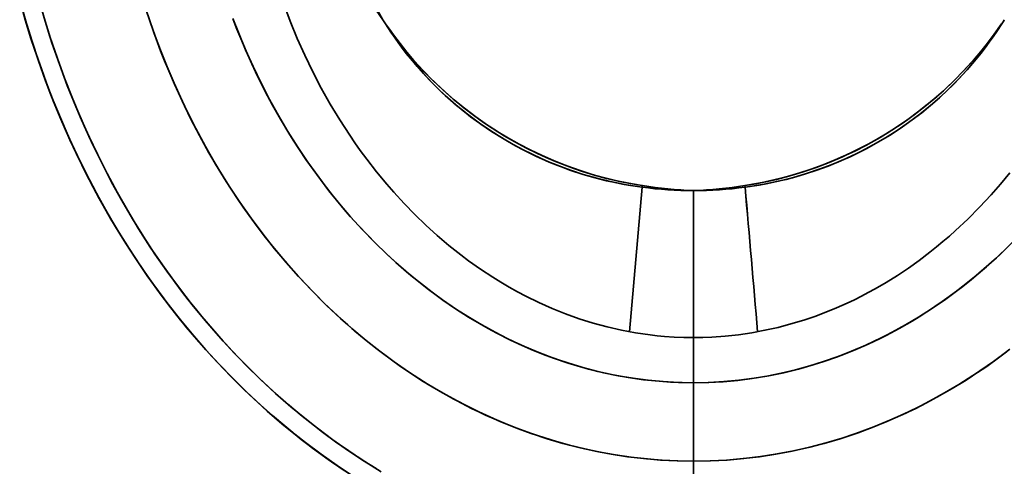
# Model space of a CAD drawing. Extents: x 405 to 1730, y 1 to 1667.
# Tile 3 of 26: x 414 to 678, y 176 to 296. Entities that reach past the tile are written whole.
import ezdxf

# ---------------------------------------------------------------- set-up
doc = ezdxf.new("R2010")
doc.units = 0

msp = doc.modelspace()

# ---------------------------------------------------------------- linework, layer by layer
at = {"color": 7, "lineweight": 35, "ltscale": 0.000262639}
msp.add_line((677.17, 294.71), (677.16, 294.7), dxfattribs=at)
at = {"color": 7, "lineweight": 35, "ltscale": 0.000262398}
msp.add_line((677.17, 294.71), (677.16, 294.7), dxfattribs=at)
at = {"color": 7, "lineweight": 35, "ltscale": 0.010672}
msp.add_line((580.68, 250.82), (580.74, 251.24), dxfattribs=at)
at = {"color": 7, "lineweight": 35, "ltscale": 0.01067}
for p, q in [((580.68, 250.82), (580.74, 251.24)), ((608.32, 250.82), (608.26, 251.24))]:
    msp.add_line(p, q, dxfattribs=at)
at = {"color": 7, "lineweight": 35, "ltscale": 0.010675}
msp.add_line((608.32, 250.82), (608.26, 251.24), dxfattribs=at)
at = {"color": 7, "lineweight": 35}
for p, q in [((580.68, 250.82), (577.32, 212.01)), ((580.68, 250.82), (577.32, 212.01)), ((594.5, 238.57), (594.5, 210.44)), ((594.5, 238.57), (594.5, 210.44)), ((594.5, 230.56), (594.5, 210.44)), ((594.5, 230.56), (594.5, 210.44)), ((594.5, 230.55), (594.5, 210.44)), ((594.5, 230.55), (594.5, 210.44)), ((594.5, 198.3), (594.5, 177.25)), ((594.5, 198.3), (594.5, 177.25)), ((594.5, 198.3), (594.5, 177.25)), ((594.5, 198.3), (594.5, 177.25)), ((594.5, 177.25), (594.5, 150.7)), ((594.5, 150.7), (594.5, 177.25)), ((594.5, 177.25), (594.5, 150.7)), ((594.5, 150.7), (594.5, 177.25))]:
    msp.add_line(p, q, dxfattribs=at)
at = {"color": 7, "lineweight": 35, "ltscale": 0.230134}
msp.add_line((594.5, 249.89), (594.5, 240.68), dxfattribs=at)
msp.add_line((594.5, 249.89), (594.5, 240.68), dxfattribs=at)
at = {"color": 7, "lineweight": 35, "ltscale": 0.230157}
msp.add_line((594.5, 249.89), (594.5, 240.68), dxfattribs=at)
msp.add_line((594.5, 249.89), (594.5, 240.68), dxfattribs=at)
at = {"color": 7, "lineweight": 35, "ltscale": 0.282896}
msp.add_line((594.5, 249.89), (594.5, 238.57), dxfattribs=at)
msp.add_line((594.5, 249.89), (594.5, 238.57), dxfattribs=at)
at = {"color": 7, "lineweight": 35, "ltscale": 0.303318}
msp.add_line((594.5, 210.44), (594.5, 198.3), dxfattribs=at)
msp.add_line((594.5, 210.44), (594.5, 198.3), dxfattribs=at)
msp.add_line((594.5, 210.44), (594.5, 198.3), dxfattribs=at)
msp.add_line((594.5, 210.44), (594.5, 198.3), dxfattribs=at)
at = {"color": 7, "lineweight": 35}
for points in [[(492.4, 351.53), (492.65, 348.5), (492.95, 345.47), (493.43, 341.42), (493.76, 339.12), (494.13, 336.84), (494.49, 334.84), (494.9, 332.85), (495.71, 329.45), (496.53, 326.48), (497.36, 323.81), (498.12, 321.54), (498.94, 319.29), (499.84, 316.99), (500.78, 314.69), (502.24, 311.4), (503.15, 309.48), (504.1, 307.57), (505.09, 305.67), (506.76, 302.67), (508.03, 300.5), (509.36, 298.37), (511.13, 295.8)], [(511.13, 295.8), (509.27, 299.16), (507.55, 302.58), (505.98, 306.06), (505.37, 307.51), (504.41, 309.97), (503.53, 312.45), (502.84, 314.56), (502.19, 316.76), (501.6, 318.96), (500.78, 322.47), (500.39, 324.5), (499.97, 326.98), (499.62, 329.49), (499.2, 333.21), (499.04, 334.95), (498.7, 339.55), (498.53, 342.64), (498.26, 348.8), (498.16, 351.82)], [(413.67, 301.19), (415.22, 295.69), (416.9, 290.22), (418.7, 284.79), (420.62, 279.4), (422.68, 274.07), (424.85, 268.78), (427.16, 263.54), (429.7, 258.12), (432.38, 252.76), (435.2, 247.48), (438.16, 242.27), (441.25, 237.14), (442.85, 234.6), (444.48, 232.09), (447.42, 227.74), (450.46, 223.47), (453.61, 219.27), (456.85, 215.15), (460.2, 211.11), (463.65, 207.15), (467.19, 203.28), (470.84, 199.51), (474.56, 195.85), (478.37, 192.28), (482.28, 188.82), (486.28, 185.47), (490.37, 182.23), (494.55, 179.1), (498.82, 176.08), (503.24, 173.14)], [(413.67, 301.19), (415.22, 295.69), (416.9, 290.22), (418.7, 284.79), (420.62, 279.41), (422.68, 274.07), (424.85, 268.78), (427.16, 263.54), (429.7, 258.12), (432.38, 252.76), (435.2, 247.48), (438.16, 242.27), (441.25, 237.14), (442.85, 234.6), (444.48, 232.09), (447.42, 227.74), (450.46, 223.47), (453.61, 219.27), (456.85, 215.15), (460.2, 211.11), (463.65, 207.15), (467.19, 203.28), (470.84, 199.51), (474.56, 195.85), (478.37, 192.28), (482.28, 188.83), (486.28, 185.47), (490.37, 182.23), (494.55, 179.1), (498.82, 176.08), (503.24, 173.14)], [(418.83, 301.27), (420.51, 295.42), (422.34, 289.61), (424.32, 283.85), (426.44, 278.15), (428.71, 272.5), (430.93, 267.33), (433.28, 262.21), (435.76, 257.16), (438.35, 252.16), (441.07, 247.23), (443.92, 242.37), (446.88, 237.59), (449.97, 232.88), (453.18, 228.26), (456.52, 223.72), (459.97, 219.27), (463.42, 215.06), (466.99, 210.93), (470.66, 206.91), (474.44, 202.99), (478.33, 199.18), (482.33, 195.47), (486.42, 191.88), (490.62, 188.41), (492.76, 186.72), (494.92, 185.07), (498.43, 182.48), (502, 179.99), (505.63, 177.57), (509.32, 175.25)], [(418.83, 301.27), (420.51, 295.42), (422.34, 289.61), (424.32, 283.85), (426.44, 278.15), (428.71, 272.5), (430.93, 267.33), (433.28, 262.21), (435.76, 257.16), (438.35, 252.16), (441.07, 247.23), (443.92, 242.37), (446.88, 237.59), (449.97, 232.88), (453.18, 228.26), (456.52, 223.72), (459.97, 219.27), (463.42, 215.06), (466.99, 210.93), (470.66, 206.91), (474.44, 202.99), (478.33, 199.18), (482.33, 195.47), (486.42, 191.88), (490.62, 188.41), (492.76, 186.72), (494.92, 185.07), (498.43, 182.48), (502, 179.99), (505.63, 177.57), (509.32, 175.25)], [(500.76, 174.74), (496.45, 177.71), (492.23, 180.79), (488.09, 183.99), (484.05, 187.3), (480.09, 190.72), (476.23, 194.24), (472.46, 197.86), (468.79, 201.57), (465.22, 205.38), (461.75, 209.28), (458.37, 213.26), (455.09, 217.32), (451.92, 221.46), (448.85, 225.68), (445.88, 229.97), (443.01, 234.32), (440.25, 238.74), (437.58, 243.22), (435.03, 247.76), (432.57, 252.35), (430.23, 257), (427.98, 261.7), (425.84, 266.44), (423.8, 271.23), (421.87, 276.06), (420.04, 280.93), (418.32, 285.84), (416.7, 290.78), (415.18, 295.75), (413.77, 300.75)], [(500.76, 174.74), (496.45, 177.71), (492.23, 180.79), (488.09, 183.99), (484.05, 187.3), (480.09, 190.72), (476.23, 194.24), (472.46, 197.86), (468.79, 201.57), (465.22, 205.38), (461.75, 209.28), (458.37, 213.26), (455.09, 217.32), (451.92, 221.46), (448.85, 225.68), (445.88, 229.97), (443.01, 234.32), (440.25, 238.74), (437.58, 243.22), (435.03, 247.76), (432.57, 252.35), (430.23, 257), (427.98, 261.7), (425.84, 266.44), (423.8, 271.23), (421.87, 276.06), (420.04, 280.93), (418.32, 285.84), (416.7, 290.78), (415.18, 295.75), (413.77, 300.75)], [(501.68, 174.16), (497.33, 177.11), (493.25, 180.06), (489.24, 183.11), (485.32, 186.26), (481.49, 189.51), (477.67, 192.93), (473.94, 196.44), (470.32, 200.03), (466.79, 203.71), (463.66, 207.14), (460.37, 210.9), (457.15, 214.77), (453.99, 218.77), (450.89, 222.88), (447.9, 227.06), (444.98, 231.34), (442.15, 235.71), (439.41, 240.15), (436.66, 244.87), (434.03, 249.64), (431.53, 254.44), (429.16, 259.25), (426.86, 264.19), (424.7, 269.13), (422.68, 274.05), (420.78, 278.98), (419.57, 282.29), (417.66, 287.86), (415.88, 293.5), (414.22, 299.2)], [(501.68, 174.16), (497.33, 177.11), (493.25, 180.06), (489.24, 183.11), (485.32, 186.26), (481.49, 189.51), (477.67, 192.93), (473.94, 196.44), (470.32, 200.03), (466.79, 203.71), (463.66, 207.14), (460.37, 210.9), (457.15, 214.77), (453.99, 218.77), (450.89, 222.88), (447.9, 227.06), (444.98, 231.34), (442.15, 235.71), (439.41, 240.15), (436.66, 244.87), (434.03, 249.64), (431.53, 254.44), (429.16, 259.25), (426.86, 264.19), (424.7, 269.13), (422.68, 274.05), (420.78, 278.98), (419.57, 282.29), (417.66, 287.86), (415.88, 293.5), (414.22, 299.2)], [(594.5, 210.44), (591.9, 210.47), (589.29, 210.58), (586.7, 210.76), (584.75, 210.94), (582.81, 211.16), (578.95, 211.72), (575.11, 212.44), (571.31, 213.31), (567.54, 214.33), (563.82, 215.5), (560.15, 216.81), (556.52, 218.26), (552.96, 219.85), (549.45, 221.57), (547.21, 222.75), (545, 223.98), (542.78, 225.28), (540.6, 226.63), (537.33, 228.79), (534.13, 231.05), (532.02, 232.63), (528.8, 235.19), (525.67, 237.85), (522.62, 240.62), (519.67, 243.48), (516.81, 246.43), (514.04, 249.46), (512.18, 251.6), (509.43, 254.94), (506.78, 258.37), (505.06, 260.71), (503.64, 262.72), (502.26, 264.75), (500.89, 266.82), (499.56, 268.91), (497.01, 273.14), (494.6, 277.45), (492.32, 281.83), (490.17, 286.28), (488.15, 290.79), (486.27, 295.36), (484.52, 299.98)], [(594.5, 210.44), (591.9, 210.47), (589.29, 210.58), (586.7, 210.76), (584.75, 210.94), (582.81, 211.16), (578.95, 211.72), (575.11, 212.44), (571.31, 213.31), (567.54, 214.33), (563.82, 215.5), (560.15, 216.81), (556.52, 218.26), (552.96, 219.85), (549.45, 221.57), (547.21, 222.75), (545, 223.98), (542.78, 225.28), (540.6, 226.63), (537.33, 228.79), (534.13, 231.05), (532.02, 232.63), (528.8, 235.19), (525.67, 237.85), (522.62, 240.62), (519.67, 243.48), (516.81, 246.43), (514.04, 249.46), (512.18, 251.6), (509.43, 254.94), (506.78, 258.37), (505.06, 260.71), (503.64, 262.72), (502.26, 264.75), (500.89, 266.82), (499.56, 268.91), (497.01, 273.14), (494.6, 277.45), (492.32, 281.83), (490.17, 286.28), (488.15, 290.79), (486.27, 295.36), (484.52, 299.98)], [(419.98, 297.2), (421.8, 291.27), (423.78, 285.4), (425.69, 280.11), (427.73, 274.88), (429.9, 269.69), (432.19, 264.56), (434.6, 259.48), (437.14, 254.46), (439.8, 249.51), (442.58, 244.62), (445.59, 239.65), (448.72, 234.76), (451.99, 229.95), (455.38, 225.23), (457.13, 222.9), (458.91, 220.6), (460.72, 218.33), (462.56, 216.08), (465.38, 212.76), (468.27, 209.5), (471.24, 206.3), (474.27, 203.17), (477.94, 199.55), (481.7, 196.03), (485.56, 192.62), (489.51, 189.31), (493.55, 186.11), (497.68, 183.03), (501.89, 180.06), (506.25, 177.17), (510.7, 174.41)], [(419.98, 297.2), (421.8, 291.27), (423.78, 285.4), (425.69, 280.11), (427.73, 274.88), (429.9, 269.69), (432.19, 264.56), (434.6, 259.48), (437.14, 254.46), (439.8, 249.51), (442.58, 244.62), (445.59, 239.65), (448.72, 234.76), (451.99, 229.95), (455.38, 225.23), (457.13, 222.9), (458.91, 220.6), (460.72, 218.33), (462.56, 216.08), (465.38, 212.76), (468.27, 209.5), (471.24, 206.3), (474.27, 203.17), (477.94, 199.55), (481.7, 196.03), (485.56, 192.62), (489.51, 189.31), (493.55, 186.11), (497.68, 183.03), (501.89, 180.06), (506.25, 177.17), (510.7, 174.41)], [(594.5, 177.25), (590.29, 177.32), (586.09, 177.53), (581.9, 177.87), (577.72, 178.34), (573.55, 178.95), (569.41, 179.69), (565.3, 180.56), (561.22, 181.57), (557.75, 182.53), (554.3, 183.58), (550.89, 184.72), (547.5, 185.95), (544.52, 187.12), (541.57, 188.35), (538.65, 189.65), (536.48, 190.67), (534.33, 191.73), (530.13, 193.91), (526.01, 196.23), (521.96, 198.68), (518, 201.26), (514.11, 203.96), (510.31, 206.77), (506.6, 209.69), (502.77, 212.91), (499.03, 216.24), (495.4, 219.68), (491.88, 223.23), (488.46, 226.88), (485.14, 230.62), (481.94, 234.45), (479.66, 237.32), (477.43, 240.23), (475.27, 243.19), (473.68, 245.44), (472.13, 247.7), (469.12, 252.31), (466.25, 256.99), (463.51, 261.76), (460.91, 266.59), (458.44, 271.5), (456.78, 274.99), (455.19, 278.51), (453.67, 282.06), (452.57, 284.74), (451.5, 287.43), (449.49, 292.87), (447.62, 298.35)], [(594.5, 177.25), (590.29, 177.32), (586.09, 177.53), (581.9, 177.87), (577.72, 178.34), (573.55, 178.95), (569.41, 179.69), (565.3, 180.56), (561.22, 181.57), (557.75, 182.53), (554.3, 183.58), (550.89, 184.72), (547.5, 185.95), (544.52, 187.12), (541.57, 188.35), (538.65, 189.65), (536.48, 190.67), (534.33, 191.73), (530.13, 193.91), (526.01, 196.23), (521.96, 198.68), (518, 201.26), (514.11, 203.96), (510.31, 206.77), (506.6, 209.69), (502.77, 212.91), (499.03, 216.24), (495.4, 219.68), (491.88, 223.23), (488.46, 226.88), (485.14, 230.62), (481.94, 234.45), (479.66, 237.32), (477.43, 240.23), (475.27, 243.19), (473.68, 245.44), (472.13, 247.7), (469.12, 252.31), (466.25, 256.99), (463.51, 261.76), (460.91, 266.59), (458.44, 271.5), (456.78, 274.99), (455.19, 278.51), (453.67, 282.06), (452.57, 284.74), (451.5, 287.43), (449.49, 292.87), (447.62, 298.35)], [(594.5, 177.25), (590.06, 177.33), (585.63, 177.56), (581.2, 177.94), (576.8, 178.46), (572.41, 179.14), (568.06, 179.96), (563.73, 180.93), (559.44, 182.04), (555.19, 183.29), (550.99, 184.68), (546.84, 186.2), (542.8, 187.83), (538.82, 189.57), (534.9, 191.44), (531.04, 193.42), (527.14, 195.58), (523.31, 197.85), (519.55, 200.23), (515.86, 202.72), (512.71, 204.97), (509.63, 207.3), (506.6, 209.69), (503.64, 212.16), (501.69, 213.85), (499.78, 215.56), (496.03, 219.07), (492.4, 222.69), (488.84, 226.46), (485.4, 230.32), (482.07, 234.29), (478.87, 238.34), (475.78, 242.48), (472.76, 246.77), (469.87, 251.13), (467.1, 255.57), (464.45, 260.09), (461.93, 264.67), (459.52, 269.31), (457.24, 274.01), (455.08, 278.77), (453.21, 283.17), (451.44, 287.6), (449.77, 292.07), (448.21, 296.58)], [(594.5, 177.25), (590.06, 177.33), (585.63, 177.56), (581.2, 177.94), (576.8, 178.46), (572.41, 179.14), (568.06, 179.96), (563.73, 180.93), (559.44, 182.04), (555.19, 183.29), (550.99, 184.68), (546.84, 186.2), (542.8, 187.83), (538.82, 189.57), (534.9, 191.44), (531.04, 193.42), (527.14, 195.58), (523.31, 197.85), (519.55, 200.23), (515.86, 202.72), (512.71, 204.97), (509.63, 207.3), (506.6, 209.69), (503.64, 212.16), (501.69, 213.85), (499.78, 215.56), (496.03, 219.07), (492.4, 222.69), (488.84, 226.46), (485.4, 230.32), (482.07, 234.29), (478.87, 238.34), (475.78, 242.48), (472.76, 246.77), (469.87, 251.13), (467.1, 255.57), (464.45, 260.09), (461.93, 264.67), (459.52, 269.31), (457.24, 274.01), (455.08, 278.77), (453.21, 283.17), (451.44, 287.6), (449.77, 292.07), (448.21, 296.58)], [(594.5, 198.3), (590.43, 198.38), (586.37, 198.61), (582.32, 198.99), (578.29, 199.52), (574.28, 200.2), (570.29, 201.02), (566.34, 201.99), (562.42, 203.1), (558.54, 204.36), (554.71, 205.74), (550.93, 207.26), (547.66, 208.7), (544.44, 210.23), (541.26, 211.86), (537.65, 213.85), (534.11, 215.96), (530.63, 218.18), (527.22, 220.51), (524.31, 222.63), (521.45, 224.83), (518.65, 227.1), (515.91, 229.45), (514.11, 231.05), (512.34, 232.68), (508.89, 236.03), (505.54, 239.5), (502.48, 242.87), (499.52, 246.33), (496.66, 249.88), (493.9, 253.5), (491.03, 257.51), (488.27, 261.61), (485.64, 265.79), (483.13, 270.04), (480.73, 274.36), (478.46, 278.75), (476.3, 283.21), (474.27, 287.72), (472.52, 291.89), (470.86, 296.1)], [(594.5, 198.3), (590.43, 198.38), (586.37, 198.61), (582.32, 198.99), (578.29, 199.52), (574.28, 200.2), (570.29, 201.02), (566.34, 201.99), (562.42, 203.1), (558.54, 204.36), (554.71, 205.74), (550.93, 207.26), (547.66, 208.7), (544.44, 210.23), (541.26, 211.86), (537.65, 213.85), (534.11, 215.96), (530.63, 218.18), (527.22, 220.51), (524.31, 222.63), (521.45, 224.83), (518.65, 227.1), (515.91, 229.45), (514.11, 231.05), (512.34, 232.68), (508.89, 236.03), (505.54, 239.5), (502.48, 242.87), (499.52, 246.33), (496.66, 249.88), (493.9, 253.5), (491.03, 257.51), (488.27, 261.61), (485.64, 265.79), (483.13, 270.04), (480.73, 274.36), (478.46, 278.75), (476.3, 283.21), (474.27, 287.72), (472.52, 291.89), (470.86, 296.1)], [(470.97, 295.82), (471.96, 293.26), (473, 290.72), (474.44, 287.33), (475.95, 283.97), (477.52, 280.65), (479.48, 276.74), (481.54, 272.87), (483.69, 269.06), (485.93, 265.31), (487.07, 263.49), (488.77, 260.85), (490.49, 258.29), (493.37, 254.22), (495.4, 251.51), (497.51, 248.8), (499.15, 246.77), (500.75, 244.86), (502.38, 242.98), (504.6, 240.51), (506.87, 238.09), (509.2, 235.72), (511.88, 233.12), (514.63, 230.58), (517.44, 228.12), (520.32, 225.73), (523.35, 223.35), (527.08, 220.61), (530.86, 218.02), (533.93, 216.06), (537.08, 214.18), (539.36, 212.89), (541.68, 211.64), (545.38, 209.77), (549.16, 208.03), (552.99, 206.42), (556.87, 204.94), (560.81, 203.61), (564.8, 202.41), (568.82, 201.36), (572.89, 200.47), (576.98, 199.72), (581.1, 199.13), (585.24, 198.7), (588.32, 198.48), (591.41, 198.35), (594.5, 198.3)], [(470.97, 295.82), (471.96, 293.26), (473, 290.72), (474.44, 287.33), (475.95, 283.97), (477.52, 280.65), (479.48, 276.74), (481.54, 272.87), (483.69, 269.06), (485.93, 265.31), (487.07, 263.49), (488.77, 260.85), (490.49, 258.29), (493.37, 254.22), (495.4, 251.51), (497.51, 248.8), (499.15, 246.77), (500.75, 244.86), (502.38, 242.98), (504.6, 240.51), (506.87, 238.09), (509.2, 235.72), (511.88, 233.12), (514.63, 230.58), (517.44, 228.12), (520.32, 225.73), (523.35, 223.35), (527.08, 220.61), (530.86, 218.02), (533.93, 216.06), (537.08, 214.18), (539.36, 212.89), (541.68, 211.64), (545.38, 209.77), (549.16, 208.03), (552.99, 206.42), (556.87, 204.94), (560.81, 203.61), (564.8, 202.41), (568.82, 201.36), (572.89, 200.47), (576.98, 199.72), (581.1, 199.13), (585.24, 198.7), (588.32, 198.48), (591.41, 198.35), (594.5, 198.3)], [(511.83, 294.71), (512.89, 293.08), (513.86, 291.62), (514.85, 290.19), (516.11, 288.45), (517.41, 286.76), (519.66, 284), (522, 281.33), (524.45, 278.76), (526.98, 276.27), (528.15, 275.19), (530.44, 273.16), (532.81, 271.2), (534.68, 269.74), (537.08, 267.98), (539.53, 266.29), (542.03, 264.68), (544.58, 263.14), (546.68, 261.95), (548.81, 260.82), (552.17, 259.16), (555.59, 257.64), (559.06, 256.25), (561.32, 255.43), (564.9, 254.25), (568.51, 253.22), (572.16, 252.33), (575.84, 251.58), (579.53, 250.98), (580.68, 250.82)], [(580.74, 251.24), (577.5, 251.8), (574.27, 252.46), (571.06, 253.22), (567.88, 254.09), (564.72, 255.07), (562.37, 255.86), (560.04, 256.71), (557.48, 257.73), (554.95, 258.81), (552.44, 259.96), (549.48, 261.43), (546.56, 262.99), (543.7, 264.65), (540.9, 266.39), (538.16, 268.22), (535.47, 270.14), (532.84, 272.15), (530.29, 274.24), (527.8, 276.42), (525.38, 278.66), (523.66, 280.36), (521.98, 282.1), (519.83, 284.44), (517.76, 286.85), (515.76, 289.32), (513.85, 291.85), (512.72, 293.46), (511.83, 294.71)], [(511.83, 294.71), (512.89, 293.21), (513.95, 291.71), (515.72, 289.37), (517.55, 287.1), (519.45, 284.88), (521.95, 282.13), (524.54, 279.49), (527.23, 276.93), (530.02, 274.47), (533, 272.03), (536.07, 269.7), (539.24, 267.48), (542.01, 265.68), (544.85, 263.97), (547.73, 262.35), (550.67, 260.82), (553.66, 259.39), (557.07, 257.9), (560.53, 256.53), (564.04, 255.29), (567.59, 254.18), (571.17, 253.2), (574.78, 252.35), (578.08, 251.69), (580.74, 251.24)], [(580.68, 250.82), (576.91, 251.39), (573.43, 252.05), (571.15, 252.56), (568.06, 253.34), (564.89, 254.26), (561.43, 255.39), (558.05, 256.64), (555.78, 257.56), (553.62, 258.5), (550.96, 259.74), (548.92, 260.76), (546.09, 262.28), (543.21, 263.95), (540.3, 265.78), (537.45, 267.72), (535.24, 269.32), (533.14, 270.94), (530.66, 272.98), (527.87, 275.44), (525.76, 277.44), (523.71, 279.51), (521.68, 281.68), (520.33, 283.21), (518.69, 285.16), (517.12, 287.13), (515.86, 288.79), (514.4, 290.83), (513.28, 292.47), (511.83, 294.71)], [(677.16, 294.7), (675.18, 291.89), (673.4, 289.52), (671.56, 287.23), (669.64, 284.97), (667.05, 282.13), (664.36, 279.38), (661.56, 276.74), (659.08, 274.55), (656.53, 272.45), (653.65, 270.23), (650.69, 268.12), (647.66, 266.11), (644.55, 264.2), (641.38, 262.41), (637.95, 260.64), (634.46, 258.99), (630.91, 257.48), (627.43, 256.15), (623.91, 254.95), (620.35, 253.87), (616.76, 252.93), (614.35, 252.38), (611.93, 251.88), (608.26, 251.24)], [(608.32, 250.82), (609.65, 251), (613.47, 251.64), (617.27, 252.43), (621.04, 253.37), (624.77, 254.46), (628.47, 255.71), (630.73, 256.55), (633.21, 257.55), (635.66, 258.62), (638.08, 259.76), (640.95, 261.21), (644.11, 262.96), (647.21, 264.82), (650.23, 266.8), (653.18, 268.89), (655.72, 270.83), (658.14, 272.81), (660.5, 274.87), (662.12, 276.36), (664.47, 278.67), (666.74, 281.05), (668.93, 283.51), (671.03, 286.05), (673.04, 288.66), (674.87, 291.21), (676, 292.91), (677.17, 294.71)], [(677.17, 294.71), (676.03, 292.96), (674.91, 291.27), (673.82, 289.73), (672.7, 288.21), (671.53, 286.68), (670.32, 285.17), (667.92, 282.36), (665.42, 279.64), (662.8, 277.02), (660.48, 274.85), (658.07, 272.75), (655.18, 270.4), (652.19, 268.17), (649.11, 266.05), (645.95, 264.05), (642.71, 262.17), (639.41, 260.42), (636.51, 259.01), (633.57, 257.71), (630.59, 256.5), (627.57, 255.39), (624.51, 254.38), (621.95, 253.62), (619.36, 252.93), (616.76, 252.31), (614.41, 251.82), (612.05, 251.38), (608.32, 250.82)], [(674.17, 290.53), (672.72, 288.66), (671.22, 286.82), (669.09, 284.35), (666.87, 281.94), (664.58, 279.61), (662.19, 277.32), (659.73, 275.11), (657.2, 272.99), (654.6, 270.95), (651.94, 268.99), (649.21, 267.12), (646.42, 265.33), (643.58, 263.64), (640.68, 262.04), (637.73, 260.53), (634.75, 259.12), (632.49, 258.13), (629.28, 256.84), (626.03, 255.65), (622.74, 254.58), (619.42, 253.61), (616.07, 252.77), (613.67, 252.23), (611.26, 251.75), (608.26, 251.24)], [(679.34, 254.66), (676.84, 251.63), (674.31, 248.73), (671.25, 245.44), (668.08, 242.25), (664.81, 239.17), (663.12, 237.67), (661.41, 236.2), (659.68, 234.77), (657.93, 233.37), (655.05, 231.18), (652.16, 229.12), (649.21, 227.15), (646.21, 225.27), (643.21, 223.53), (641.37, 222.52), (639.51, 221.54), (637.64, 220.61), (635.75, 219.71), (632.88, 218.44), (629.97, 217.24), (627.03, 216.14), (624.06, 215.13), (620.62, 214.09), (617.15, 213.18), (613.64, 212.39), (610.11, 211.73), (606.56, 211.21), (602.99, 210.82), (599.4, 210.56), (596.95, 210.47), (594.5, 210.44)], [(679.34, 254.66), (676.84, 251.63), (674.31, 248.73), (671.25, 245.44), (668.08, 242.25), (664.81, 239.17), (663.12, 237.67), (661.41, 236.2), (659.68, 234.77), (657.93, 233.37), (655.05, 231.18), (652.16, 229.12), (649.21, 227.15), (646.21, 225.27), (643.21, 223.53), (641.37, 222.52), (639.51, 221.54), (637.64, 220.61), (635.75, 219.71), (632.88, 218.44), (629.97, 217.24), (627.03, 216.14), (624.06, 215.13), (620.62, 214.09), (617.15, 213.18), (613.64, 212.39), (610.11, 211.73), (606.56, 211.21), (602.99, 210.82), (599.4, 210.56), (596.95, 210.47), (594.5, 210.44)], [(594.5, 198.3), (598.57, 198.38), (602.63, 198.61), (606.68, 198.99), (610.71, 199.52), (614.72, 200.2), (618.71, 201.02), (622.66, 201.99), (626.58, 203.1), (630.46, 204.36), (634.29, 205.74), (638.07, 207.26), (641.34, 208.7), (644.56, 210.23), (647.74, 211.86), (651.35, 213.85), (654.89, 215.96), (658.37, 218.18), (661.78, 220.51), (664.69, 222.63), (667.55, 224.83), (670.35, 227.1), (673.09, 229.45), (674.89, 231.05), (676.66, 232.68), (680.11, 236.03)], [(594.5, 198.3), (598.57, 198.38), (602.63, 198.61), (606.68, 198.99), (610.71, 199.52), (614.72, 200.2), (618.71, 201.02), (622.66, 201.99), (626.58, 203.1), (630.46, 204.36), (634.29, 205.74), (638.07, 207.26), (641.34, 208.7), (644.56, 210.23), (647.74, 211.86), (651.35, 213.85), (654.89, 215.96), (658.37, 218.18), (661.78, 220.51), (664.69, 222.63), (667.55, 224.83), (670.35, 227.1), (673.09, 229.45), (674.89, 231.05), (676.66, 232.68), (680.11, 236.03)], [(594.5, 198.3), (598.45, 198.38), (602.4, 198.59), (606.33, 198.95), (610.25, 199.45), (614.15, 200.09), (618.02, 200.87), (621.86, 201.78), (625.66, 202.83), (629.42, 204.01), (633.15, 205.31), (636.85, 206.76), (640.5, 208.32), (642.92, 209.44), (646.14, 211.03), (649.67, 212.91), (653.13, 214.89), (655.45, 216.3), (657.37, 217.52), (659.27, 218.78), (661.18, 220.09), (663.07, 221.44), (666.75, 224.2), (668.98, 225.97), (672.42, 228.86), (675.77, 231.86), (679.03, 234.96)], [(594.5, 198.3), (598.45, 198.38), (602.4, 198.59), (606.33, 198.95), (610.25, 199.45), (614.15, 200.09), (618.02, 200.87), (621.86, 201.78), (625.66, 202.83), (629.42, 204.01), (633.15, 205.31), (636.85, 206.76), (640.5, 208.32), (642.92, 209.44), (646.14, 211.03), (649.67, 212.91), (653.13, 214.89), (655.45, 216.3), (657.37, 217.52), (659.27, 218.78), (661.18, 220.09), (663.07, 221.44), (666.75, 224.2), (668.98, 225.97), (672.42, 228.86), (675.77, 231.86), (679.03, 234.96)], [(594.5, 177.25), (598.94, 177.33), (603.37, 177.56), (607.8, 177.94), (612.2, 178.46), (616.59, 179.14), (620.94, 179.96), (625.27, 180.93), (629.56, 182.04), (633.81, 183.29), (638.01, 184.68), (642.16, 186.2), (646.2, 187.83), (650.18, 189.57), (654.1, 191.44), (657.96, 193.42), (661.86, 195.58), (665.69, 197.85), (669.45, 200.23), (673.14, 202.72), (676.29, 204.97), (679.37, 207.3)], [(594.5, 177.25), (598.94, 177.33), (603.37, 177.56), (607.8, 177.94), (612.2, 178.46), (616.59, 179.14), (620.94, 179.96), (625.27, 180.93), (629.56, 182.04), (633.81, 183.29), (638.01, 184.68), (642.16, 186.2), (646.2, 187.83), (650.18, 189.57), (654.1, 191.44), (657.96, 193.42), (661.86, 195.58), (665.69, 197.85), (669.45, 200.23), (673.14, 202.72), (676.29, 204.97), (679.37, 207.3)], [(678.48, 206.61), (674.94, 203.99), (671.32, 201.47), (667.62, 199.05), (663.86, 196.74), (659.79, 194.42), (655.66, 192.22), (651.45, 190.16), (647.17, 188.24), (642.84, 186.46), (638.62, 184.9), (634.36, 183.47), (630.05, 182.18), (625.7, 181.04), (621.32, 180.04), (616.9, 179.19), (612.45, 178.5), (607.98, 177.96), (603.5, 177.57), (599, 177.33), (594.5, 177.25)], [(678.48, 206.61), (674.94, 203.99), (671.32, 201.47), (667.62, 199.05), (663.86, 196.74), (659.79, 194.42), (655.66, 192.22), (651.45, 190.16), (647.17, 188.24), (642.84, 186.46), (638.62, 184.9), (634.36, 183.47), (630.05, 182.18), (625.7, 181.04), (621.32, 180.04), (616.9, 179.19), (612.45, 178.5), (607.98, 177.96), (603.5, 177.57), (599, 177.33), (594.5, 177.25)]]:
    msp.add_lwpolyline(points, dxfattribs=at)
for centre, radius, start, end in [((593.11, 347.86), 97.11, 212.4186, 213.1837), ((593.27, 347.96), 97.3, 212.4161, 213.1796), ((595.89, 347.86), 97.12, 326.817, 327.582), ((595.73, 347.96), 97.31, 326.8204, 327.5839), ((599.68, 373.2), 123.42, 261.1714, 267.5947), ((599.7, 373.33), 123.55, 261.1756, 267.5897), ((589.3, 373.33), 123.55, 272.4104, 278.8244), ((589.31, 373.31), 123.53, 272.4099, 278.8252), ((594.98, 360.05), 110.16, 262.5445, 269.7519), ((594.99, 360.09), 110.2, 262.543, 269.7474), ((594.02, 360.09), 110.2, 270.2493, 277.4552), ((594.02, 360.05), 110.16, 270.2511, 277.4596), ((-165285.94, -14134.61), 166516.8, 4.9425708, 4.955975), ((-173402.45, -14838.52), 174663.79, 4.943226, 4.9560049)]:
    msp.add_arc(centre, radius, start, end, dxfattribs=at)

doc.saveas('drawing.dxf')
